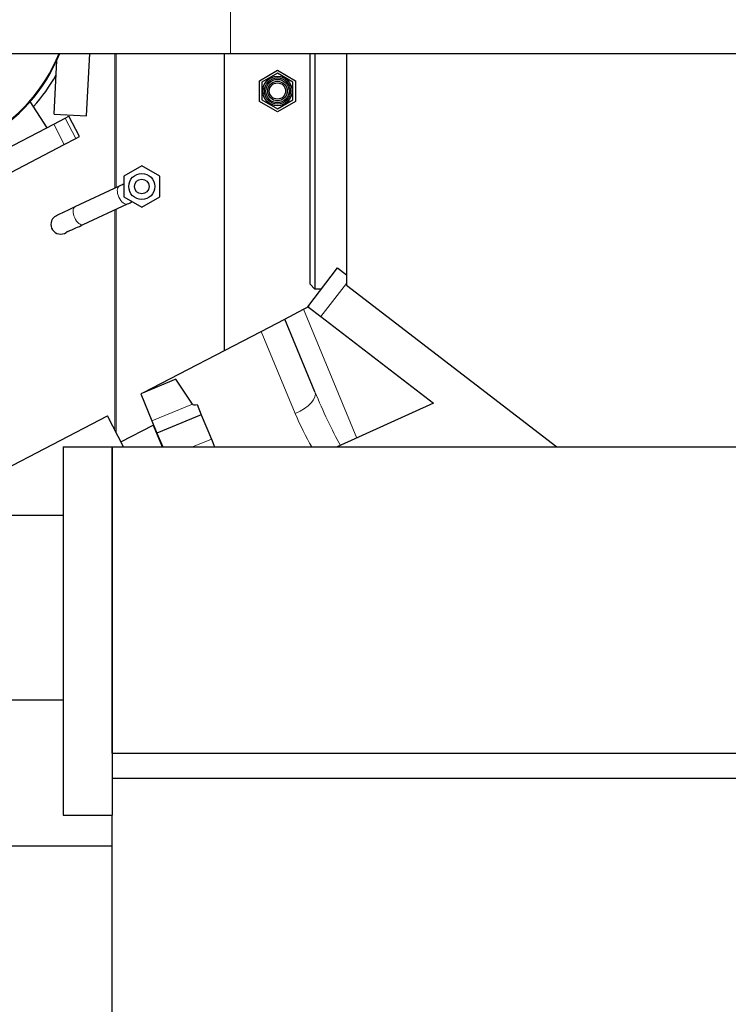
# Model space of a CAD drawing. Header units: inches. Extents: x 0 to 23760, y -13 to 16800.
# Tile 155 of 209: x 10959 to 11394, y 13472 to 14077. Entities that reach past the tile are written whole.
import ezdxf

# ---------------------------------------------------------------- set-up
doc = ezdxf.new("R2010")
doc.units = ezdxf.units.IN
doc.layers.add('254', color=7, linetype='Continuous', true_color=0xffffff)
doc.styles.add('latin_extended', font='simplex.shx')
doc.dimstyles.get("Standard").update_dxf_attribs({"dimtxt": 0.18, "dimasz": 0.18, "dimexe": 0.18, "dimexo": 0.0625, "dimgap": 0.09, "dimtad": 0, "dimtih": 1, "dimtoh": 1, "dimdec": 4, "dimzin": 0, "dimdsep": 46, "dimtxsty": 'Standard', "dimcen": 0.09, "dimadec": 0, "dimazin": 0, "dimtfac": 1, "dimtdec": 4, "dimtofl": 0, "dimtmove": 0, "dimatfit": 3, "dimfxl": 1, "dimtolj": 1, "dimtzin": 0, "dimarcsym": 0})

# ---------------------------------------------------------------- blocks, each defined once
blk = doc.blocks.new('_U3')
at = {"layer": '254', "color": 3, "linetype": 'Continuous', "lineweight": 13, "transparency": 16777216}
for p, q in [((11584.24, 12878.66), (11584.24, 13383.35)), ((11587.24, 12228.66), (11587.24, 13383.35)), ((11584.24, 13343.35), (10764.24, 13343.35)), ((11444.24, 13343.35), (11304.24, 13343.35)), ((11587.24, 13343.35), (11584.24, 13343.35)), ((11727.24, 13343.35), (11867.24, 13343.35))]:
    blk.add_line(p, q, dxfattribs=at)
at = {"layer": '254', "color": 3, "transparency": 16777216}
for points in [[(11444.24, 13320.02), (11444.24, 13366.68), (11584.24, 13343.35)], [(11727.24, 13366.68), (11727.24, 13320.02), (11587.24, 13343.35)]]:
    blk.add_solid(points, dxfattribs=at)
at = {"layer": 'Defpoints', "color": 0, "transparency": 16777216}
for p in [(11584.24, 13343.35), (11584.24, 12838.66), (11587.24, 12188.66)]:
    blk.add_point(p, dxfattribs=at)
at = {"layer": '254', "color": 2, "lineweight": 13, "transparency": 16777216, "insert": (10834.24, 13553.35), "char_height": 140, "attachment_point": 1, "style": 'latin_extended'}
blk.add_mtext('\\A1;\\C2;3', dxfattribs=at)

msp = doc.modelspace()

# ---------------------------------------------------------------- linework, layer by layer
at = {"layer": '254', "color": 110, "linetype": 'Continuous', "lineweight": 13}
for p, q in [((11088.362, 14093.236), (11088.362, 14056.213)), ((11017.211, 13973.401), (11017.211, 14056.219)), ((11018.031, 13973.786), (11018.031, 14056.219)), ((10986.183, 14000.319), (10979.718, 14012.737)), ((10993.274, 14004.011), (10986.81, 14016.429)), ((11020.035, 13974.715), (11019.989, 13974.694)), ((11017.211, 13825.099), (11017.211, 13960.16)), ((11018.031, 13823.525), (11018.031, 13960.545)), ((11143.854, 13894.625), (11159.551, 13915.085)), ((11133.219, 13899.156), (11165.958, 13820.119)), ((11128.099, 13835.12), (11107.187, 13885.605)), ((11064.966, 13840.928), (11040.075, 13830.618)), ((11076.62, 13819.48), (11064.935, 13814.64))]:
    msp.add_line(p, q, dxfattribs=at)
at = {"layer": '254', "color": 2, "linetype": 'Continuous', "lineweight": 25}
for p, q in [((10888.362, 14056.213), (11088.362, 14056.213)), ((10999.951, 14017.965), (11001.883, 14056.216)), ((11084.752, 13873.927), (11084.752, 14056.219)), ((11088.362, 14056.213), (11730.027, 14056.213)), ((11137.239, 13914.497), (11137.239, 14056.212)), ((11140.239, 14056.212), (11140.239, 13911.497)), ((11159.551, 14056.214), (11159.551, 13913.901)), ((10979.977, 14018.974), (10981.642, 14051.957)), ((11106.207, 14039.506), (11117.207, 14045.857)), ((11117.207, 14044.125), (11107.707, 14038.64)), ((11117.207, 14045.857), (11128.207, 14039.506)), ((11126.707, 14038.64), (11117.207, 14044.125)), ((11106.207, 14026.804), (11106.207, 14039.506)), ((11107.707, 14038.64), (11107.707, 14027.67)), ((11126.707, 14027.67), (11126.707, 14038.64)), ((11128.207, 14039.506), (11128.207, 14026.804)), ((10975.622, 14010.605), (10965.358, 14026.715)), ((11117.207, 14020.454), (11106.207, 14026.804)), ((11107.707, 14027.67), (11117.207, 14022.186)), ((11117.207, 14022.186), (11126.707, 14027.67)), ((11128.207, 14026.804), (11117.207, 14020.454)), ((10979.977, 14018.974), (10999.951, 14017.965)), ((10902.737, 13972.664), (10979.718, 14012.737)), ((10979.718, 14012.737), (10986.81, 14016.429)), ((10986.81, 14016.429), (10989.126, 14017.635)), ((10995.591, 14005.217), (10989.126, 14017.635)), ((10909.202, 13960.245), (10986.183, 14000.319)), ((10986.183, 14000.319), (10993.274, 14004.011)), ((10993.274, 14004.011), (10995.591, 14005.217)), ((11033.853, 13987.241), (11022.853, 13980.89)), ((11044.853, 13980.89), (11033.853, 13987.241)), ((11022.853, 13980.89), (11022.853, 13968.188)), ((11044.853, 13968.188), (11044.853, 13980.89)), ((11019.989, 13974.694), (10992.799, 13962.016)), ((11022.853, 13968.188), (11033.853, 13961.838)), ((11033.853, 13961.838), (11044.853, 13968.188)), ((10997.871, 13951.14), (11025.06, 13963.819)), ((11135.92, 13900.712), (11154.181, 13924.514)), ((11154.181, 13924.514), (11159.551, 13920.394)), ((11140.239, 13911.497), (11137.239, 13914.497)), ((11144.194, 13911.497), (11140.239, 13911.497)), ((11159.551, 13913.901), (11288.907, 13814.642)), ((11121.723, 13893.172), (11133.219, 13899.156)), ((11133.219, 13899.156), (11136.516, 13900.872)), ((11135.92, 13900.712), (11136.036, 13900.623)), ((11136.221, 13900.481), (11143.854, 13894.625)), ((11107.187, 13885.605), (11121.723, 13893.172)), ((11140.23, 13848.492), (11121.723, 13893.172)), ((11143.854, 13894.625), (11213.002, 13841.574)), ((11034.499, 13847.766), (11107.187, 13885.605)), ((11054.82, 13856.183), (11033.196, 13847.226)), ((11064.966, 13840.928), (11054.82, 13856.183)), ((11033.196, 13847.226), (11040.075, 13830.618)), ((11067.872, 13840.598), (11070.429, 13834.426)), ((11213.002, 13841.574), (11153.943, 13814.64)), ((10895.348, 13772.639), (11012.711, 13833.735)), ((11022.652, 13814.638), (11012.711, 13833.735)), ((11070.429, 13834.426), (11043.174, 13823.137)), ((11070.429, 13834.426), (11076.62, 13819.48)), ((11021.022, 13817.769), (11040.825, 13828.077)), ((11040.075, 13830.618), (11043.174, 13823.137)), ((11040.825, 13828.077), (11046.391, 13814.64)), ((11043.174, 13823.137), (11046.693, 13814.641)), ((11076.62, 13819.48), (11078.624, 13814.64)), ((10985.618, 13814.64), (10985.618, 13588.656)), ((10985.618, 13814.64), (11015.618, 13814.64)), ((11015.618, 13814.64), (11015.618, 13588.656)), ((11015.618, 13814.64), (12158.618, 13814.64)), ((11015.618, 13626.64), (11015.618, 13814.64)), ((10985.618, 13772.64), (10853.118, 13772.64)), ((10985.618, 13659.142), (10853.118, 13659.142)), ((11015.618, 13626.64), (12158.618, 13626.64)), ((11015.618, 13611.354), (12158.618, 13611.354)), ((10985.618, 13588.656), (11015.618, 13588.656)), ((11015.618, 13569.483), (11015.618, 13588.656)), ((11015.618, 13569.483), (10853.118, 13569.483)), ((11015.618, 13212.64), (11015.618, 13569.483))]:
    msp.add_line(p, q, dxfattribs=at)
for centre, radius in [((11117.207, 14033.155), 9), ((11117.207, 14033.155), 8.05), ((11117.207, 14033.155), 7.15), ((11117.207, 14033.155), 6), ((11117.207, 14033.155), 5), ((11033.853, 13974.539), 8), ((11033.853, 13974.539), 4.5)]:
    msp.add_circle(centre, radius, dxfattribs=at)
for centre, radius, start, end in [((10888.357, 14094.263), 102.43, 180, 338.1975), ((10888.362, 14094.263), 102, 180, 338.101875), ((10888.357, 14094.263), 106, 318.18375, 331.14375), ((10984.006, 13951.295), 6, 135.028125, 315.0225)]:
    msp.add_arc(centre, radius, start, end, dxfattribs=at)
at = {"layer": '254', "color": 110, "linetype": 'Continuous', "lineweight": 13}
for centre, major_axis, ratio, start_param, end_param in [((11022.524, 13969.257), (-2.536, 5.438), 0.5, 0, 3.1242939), ((10995.335, 13956.578), (-2.536, 5.438), 0.5, 0.0000782, 3.1415727), ((11124.524, 13841.987), (-15.706, -6.506), 0.4540206, 1.6104971, 3.1415927), ((11151.053, 13856.333), (-26.701, 65.994), 0.1824278, 1.6158849, 2.161321), ((11154.628, 13849.466), (-25.225, 65.165), 0.4288082, 1.6252309, 1.9616133)]:
    msp.add_ellipse(centre, major_axis=major_axis, ratio=ratio, start_param=start_param, end_param=end_param, dxfattribs=at)
at = {"layer": '254', "color": 2, "linetype": 'Continuous', "lineweight": 25}
msp.add_ellipse((11411.199, 13991.814), major_axis=(346.273, 150.812), ratio=0.0353801, start_param=3.1478897, end_param=3.2576361, dxfattribs=at)
for points in [[(11022.976, 13976.082), (11022.075, 13975.667), (11021.096, 13975.212), (11020.035, 13974.715)], [(11025.014, 13963.798), (11026.111, 13964.308), (11027.146, 13964.791), (11028.122, 13965.251)]]:
    msp.add_open_spline(points, degree=3, dxfattribs=at)
for points, knots in [([(10992.845, 13962.036), (10990.995, 13961.177), (10987.617, 13959.59), (10983.447, 13957.573), (10980.686, 13956.158), (10979.895, 13955.669), (10979.764, 13955.538)], [0, 0, 0, 0, 0.2422256, 0.4898698, 0.7429171, 1, 1, 1, 1]), ([(10988.192, 13946.949), (10988.216, 13946.922), (10988.517, 13946.969), (10990.039, 13947.567), (10993.275, 13949.005), (10996.16, 13950.339), (10997.825, 13951.12)], [0, 0, 0, 0, 0.1649222, 0.43681, 0.7150966, 1, 1, 1, 1]), ([(11136.221, 13900.481), (11136.265, 13900.538), (11136.308, 13900.596), (11136.379, 13900.69), (11136.406, 13900.727), (11136.461, 13900.799), (11136.489, 13900.836), (11136.516, 13900.872)], [0, 0, 0, 0, 0.4422138, 0.4422138, 0.7211069, 0.7211069, 1, 1, 1, 1])]:
    msp.add_open_spline(points, degree=3, knots=knots, dxfattribs=at)

# ---------------------------------------------------------------- dimensions: what is measured, and where the dimension line sits
at = {"layer": '254', "color": 2, "linetype": 'Continuous', "lineweight": 13}
dim = msp.add_linear_dim(base=(11584.239, 13343.35), p1=(11587.239, 12188.656), p2=(11584.239, 12838.656), text='\\C2;3', dimstyle='Standard', override={"dimscale": 40, "dimtxt": 3.5, "dimasz": 3.5, "dimexe": 1, "dimexo": 1, "dimgap": 1.75, "dimtad": 1, "dimtih": 1, "dimtoh": 0, "dimdec": 2, "dimlfac": 0.025, "dimzin": 8, "dimdsep": 46, "dimlunit": 2, "dimpost": '', "dimtxsty": 'latin_extended', "dimsah": 1, "dimse1": 0, "dimse2": 0, "dimsd1": 0, "dimsd2": 0, "dimclrd": 3, "dimclre": 3, "dimclrt": 2, "dimtol": 0, "dimtm": -0.1, "dimtfac": 0.714286, "dimtdec": 3, "dimtofl": 1, "dimtmove": 0, "dimtzin": 8, "dimlwd": 13, "dimlwe": 13}, dxfattribs=at)
dim.commit()
dim.dimension.update_dxf_attribs({"geometry": '_U3', "text_midpoint": (10880.906, 13343.35), "dimtype": 160})

doc.saveas('drawing.dxf')
